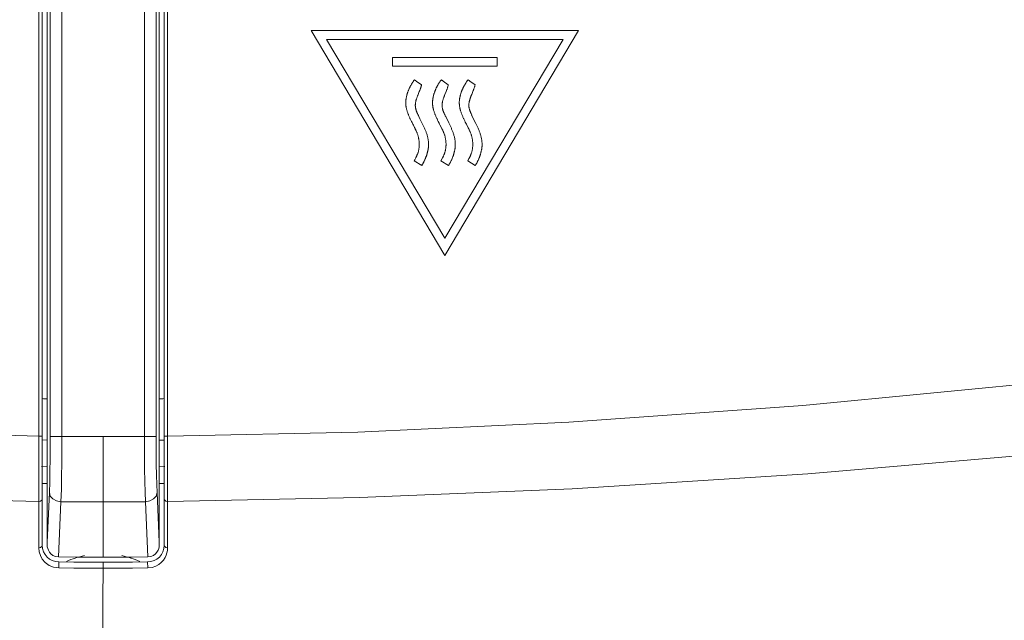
# Model space of a CAD drawing. Header units: millimetres. Extents: x 3925 to 5043, y -86 to 778.
# Tile 47 of 256: x 4304.44 to 4311.81, y 544.18 to 548.67. Entities that reach past the tile are written whole.
import ezdxf

# ---------------------------------------------------------------- set-up
doc = ezdxf.new("R2010")
doc.units = ezdxf.units.MM
doc.header["$LTSCALE"] = 46.255
for name, color, linetype in [('H30K-FRONT-CDXF_CONTINUOUS_LINE', 7, 'CONTINUOUS'), ('H30K-INDICATDXF_CONTINUOUS_LINE', 7, 'CONTINUOUS'), ('H30K-TOP-COVDXF_CONTINUOUS_LINE', 7, 'CONTINUOUS')]:
    doc.layers.add(name, color=color, linetype=linetype)

msp = doc.modelspace()

# ---------------------------------------------------------------- linework, layer by layer
at = {"layer": 'H30K-FRONT-CDXF_CONTINUOUS_LINE', "color": 7, "linetype": 'Continuous', "lineweight": 0}
for p, q in [((4304.6082, 545.5265), (4304.6464, 545.5256)), ((4305.4851, 545.5254), (4305.5232, 545.5262)), ((4304.603, 545.3275), (4304.6464, 545.3264)), ((4305.4851, 545.3262), (4305.5282, 545.3272)), ((4304.6118, 545.2019), (4304.6464, 545.201)), ((4305.4851, 545.2011), (4305.5197, 545.202))]:
    msp.add_line(p, q, dxfattribs=at)
for start, end in [(101.92099, 113.91219), (66.06606, 78.08217)]:
    msp.add_arc((4305.0646, 544), 0.676, start, end, dxfattribs=at)
at = {"layer": 'H30K-INDICATDXF_CONTINUOUS_LINE', "color": 7, "linetype": 'Continuous', "lineweight": 0}
for p, q in [((4304.7571, 545.5526), (4304.7571, 552.1905)), ((4305.3744, 552.1905), (4305.3744, 545.5526)), ((4304.6464, 552.1263), (4304.6464, 544.7608)), ((4304.6696, 552.103), (4304.6696, 545.5526)), ((4305.4619, 545.5526), (4305.4619, 552.103)), ((4305.4851, 552.1263), (4305.4851, 544.7608)), ((4304.7571, 545.5526), (4304.6696, 545.5526)), ((4305.0646, 545.5516), (4305.0646, 545.0632)), ((4305.3744, 545.5526), (4305.4619, 545.5526)), ((4304.6626, 545.133), (4304.6464, 544.7608)), ((4305.4851, 544.7608), (4305.4689, 545.133)), ((4304.7496, 545.0647), (4304.7316, 544.6511)), ((4305.0646, 544.6502), (4305.0646, 545.0632)), ((4305.3999, 544.6511), (4305.3819, 545.0647)), ((4304.6466, 544.7385), (4304.6464, 544.7608)), ((4305.4851, 544.7608), (4305.4849, 544.7386)), ((4304.7316, 544.6511), (4304.7333, 544.651)), ((4304.8768, 544.6504), (4304.7333, 544.651)), ((4305.0646, 544.6502), (4304.8768, 544.6504)), ((4305.283, 544.6505), (4305.0646, 544.6502)), ((4305.3982, 544.6511), (4305.283, 544.6505)), ((4305.3982, 544.6511), (4305.3999, 544.6511))]:
    msp.add_line(p, q, dxfattribs=at)
for points in [[(4304.6696, 545.5526), (4304.6694, 545.4655), (4304.6686, 545.38), (4304.6673, 545.2957), (4304.6654, 545.2133), (4304.6626, 545.133)], [(4304.7571, 545.5526), (4304.7567, 545.4513), (4304.7559, 545.3519), (4304.7545, 545.2539), (4304.7525, 545.1581), (4304.7496, 545.0647)], [(4304.7571, 545.5526), (4304.858, 545.5521), (4304.9605, 545.5517), (4305.0646, 545.5516)], [(4305.0646, 545.5516), (4305.1665, 545.5517), (4305.2698, 545.5521), (4305.3744, 545.5526)], [(4305.3819, 545.0647), (4305.3796, 545.1349), (4305.3776, 545.2168), (4305.3761, 545.3115), (4305.3749, 545.4212), (4305.3744, 545.5526)], [(4305.4689, 545.133), (4305.4667, 545.1934), (4305.4648, 545.2638), (4305.4633, 545.3452), (4305.4623, 545.4396), (4305.4619, 545.5526)], [(4304.7496, 545.0647), (4304.7167, 545.0704), (4304.6887, 545.0853), (4304.6697, 545.1073), (4304.6626, 545.133)], [(4305.3819, 545.0647), (4305.4148, 545.0704), (4305.4428, 545.0853), (4305.4617, 545.1073), (4305.4689, 545.133)], [(4304.7496, 545.0647), (4304.853, 545.064), (4304.958, 545.0635), (4305.0646, 545.0632)], [(4305.0646, 545.0632), (4305.169, 545.0635), (4305.2748, 545.064), (4305.3819, 545.0647)], [(4304.6466, 544.7385), (4304.6473, 544.7275), (4304.65, 544.7144), (4304.655, 544.701), (4304.6629, 544.6876), (4304.6743, 544.6745), (4304.6897, 544.663), (4304.7093, 544.6546), (4304.7316, 544.6511)], [(4305.4849, 544.7386), (4305.4841, 544.7275), (4305.4814, 544.7143), (4305.4764, 544.701), (4305.4685, 544.6876), (4305.4571, 544.6745), (4305.4417, 544.663), (4305.4222, 544.6546), (4305.3999, 544.6511)]]:
    msp.add_lwpolyline(points, dxfattribs=at)
for centre, start, end in [((4304.6587, 547.085), 267.69796, 269.4326), ((4305.4703, 547.0849), 270.67764, 272.41241)]:
    msp.add_arc(centre, 1.25, start, end, dxfattribs=at)
at = {"layer": 'H30K-TOP-COVDXF_CONTINUOUS_LINE', "color": 7, "linetype": 'Continuous', "lineweight": 0}
for p, q in [((4304.5838, 545.4643), (4304.5839, 552.125)), ((4304.6089, 544.7385), (4304.6089, 552.125)), ((4305.5226, 552.125), (4305.5226, 544.7386)), ((4305.5476, 552.125), (4305.5476, 545.5539)), ((4306.6239, 548.5907), (4307.6232, 546.9079)), ((4308.6239, 548.5907), (4306.6239, 548.5907)), ((4307.6232, 546.9079), (4308.6239, 548.5907)), ((4306.7376, 548.5234), (4307.6232, 547.038)), ((4308.5101, 548.5234), (4306.7376, 548.5234)), ((4307.6232, 547.038), (4308.5101, 548.5234)), ((4307.2326, 548.3886), (4307.2326, 548.3228)), ((4308.015, 548.3886), (4307.2326, 548.3886)), ((4308.015, 548.3228), (4308.015, 548.3886)), ((4307.2326, 548.3228), (4308.015, 548.3228)), ((4307.3744, 548.1885), (4307.3721, 548.1848)), ((4307.3802, 548.1978), (4307.3744, 548.1885)), ((4307.3826, 548.2015), (4307.3802, 548.1978)), ((4307.3905, 548.2137), (4307.3893, 548.212)), ((4307.3928, 548.217), (4307.3905, 548.2137)), ((4307.394, 548.2187), (4307.3928, 548.217)), ((4307.4058, 548.2155), (4307.4051, 548.216)), ((4307.4076, 548.214), (4307.4058, 548.2155)), ((4307.4083, 548.2135), (4307.4076, 548.214)), ((4307.4496, 548.1837), (4307.4105, 548.2119)), ((4307.5749, 548.1885), (4307.5726, 548.1848)), ((4307.5818, 548.1996), (4307.5749, 548.1885)), ((4307.5841, 548.2033), (4307.5818, 548.1996)), ((4307.5853, 548.2052), (4307.5841, 548.2033)), ((4307.5907, 548.2132), (4307.5894, 548.2115)), ((4307.5932, 548.2167), (4307.5907, 548.2132)), ((4307.5944, 548.2185), (4307.5932, 548.2167)), ((4307.6059, 548.2157), (4307.6052, 548.2163)), ((4307.608, 548.214), (4307.6059, 548.2157)), ((4307.6087, 548.2135), (4307.608, 548.214)), ((4307.6501, 548.1837), (4307.6109, 548.2119)), ((4307.7753, 548.1885), (4307.773, 548.1848)), ((4307.7811, 548.1978), (4307.7753, 548.1885)), ((4307.7834, 548.2015), (4307.7811, 548.1978)), ((4307.7911, 548.2132), (4307.7899, 548.2115)), ((4307.7936, 548.2167), (4307.7911, 548.2132)), ((4307.7949, 548.2185), (4307.7936, 548.2167)), ((4307.8063, 548.2157), (4307.8056, 548.2163)), ((4307.8085, 548.214), (4307.8063, 548.2157)), ((4307.8092, 548.2135), (4307.8085, 548.214)), ((4307.8506, 548.1837), (4307.8114, 548.2119)), ((4307.4241, 548.1127), (4307.4328, 548.134)), ((4307.4328, 548.134), (4307.4356, 548.1411)), ((4307.6246, 548.1127), (4307.6333, 548.134)), ((4307.6333, 548.134), (4307.6361, 548.1411)), ((4307.8251, 548.1127), (4307.8338, 548.134)), ((4307.8338, 548.134), (4307.8366, 548.1411)), ((4307.4212, 548.1056), (4307.4241, 548.1127)), ((4307.6218, 548.1056), (4307.6246, 548.1127)), ((4307.7391, 548.1015), (4307.7378, 548.0957)), ((4307.8222, 548.1056), (4307.8251, 548.1127)), ((4307.3738, 547.9106), (4307.3783, 547.9016)), ((4307.3783, 547.9016), (4307.3846, 547.889)), ((4307.4376, 547.9309), (4307.4289, 547.9485)), ((4307.4503, 547.9056), (4307.4376, 547.9309)), ((4307.5744, 547.9106), (4307.5811, 547.897)), ((4307.5811, 547.897), (4307.5852, 547.8888)), ((4307.6534, 547.9005), (4307.6305, 547.9462)), ((4307.7771, 547.9061), (4307.7857, 547.8888)), ((4307.3846, 547.889), (4307.3882, 547.8819)), ((4307.3882, 547.8819), (4307.3973, 547.8643)), ((4307.3943, 547.6154), (4307.4511, 547.5809)), ((4307.4066, 547.6385), (4307.4039, 547.6333)), ((4307.6043, 547.6333), (4307.5947, 547.6154)), ((4307.5947, 547.6154), (4307.6516, 547.5809)), ((4307.607, 547.6385), (4307.6043, 547.6333)), ((4307.8048, 547.6333), (4307.7952, 547.6154)), ((4307.7952, 547.6154), (4307.8521, 547.5809)), ((4307.8075, 547.6385), (4307.8048, 547.6333)), ((4304.5839, 545.5539), (4304.6089, 545.5539)), ((4305.5476, 545.5539), (4305.5226, 545.5539)), ((4305.5476, 545.5539), (4305.5478, 544.9383)), ((4304.5837, 545.1601), (4304.5838, 545.4643)), ((4304.5837, 544.719), (4304.5837, 545.1601)), ((4305.5478, 544.9383), (4305.5478, 544.8226)), ((4305.5478, 544.8226), (4305.5478, 544.7191)), ((4304.5869, 544.6883), (4304.5837, 544.719)), ((4304.7328, 544.569), (4304.7331, 544.6135)), ((4304.8469, 544.613), (4304.7331, 544.6135)), ((4304.9574, 544.6127), (4304.8469, 544.613)), ((4305.1746, 544.6127), (4304.9574, 544.6127)), ((4305.0646, 544.474), (4305.0645, 544.6127)), ((4305.2859, 544.613), (4305.1746, 544.6127)), ((4305.3984, 544.6136), (4305.2859, 544.613)), ((4305.3987, 544.5691), (4305.3984, 544.6136)), ((4304.8467, 544.5685), (4304.7328, 544.569)), ((4304.9574, 544.5682), (4304.8467, 544.5685)), ((4305.1747, 544.5682), (4304.9574, 544.5682)), ((4305.2861, 544.5685), (4305.1747, 544.5682)), ((4305.3987, 544.5691), (4305.2861, 544.5685)), ((4305.4332, 544.5733), (4305.3987, 544.5691)), ((4305.0637, 544.4269), (4305.0646, 544.474))]:
    msp.add_line(p, q, dxfattribs=at)
for points in [[(4266.8477, 548.4844), (4268.6107, 548.4584), (4269.6519, 548.4426), (4270.8193, 548.424), (4272.107, 548.4015), (4273.5174, 548.3728), (4275.0742, 548.3332), (4276.8069, 548.2744), (4278.7304, 548.1844), (4280.8366, 548.0495), (4283.1071, 547.8572), (4285.532, 547.5997), (4288.1508, 547.2712), (4291.036, 546.8711), (4294.122, 546.4377), (4297.1494, 546.0537), (4299.9065, 545.7784), (4302.3708, 545.6168), (4304.5839, 545.5539)], [(4305.5476, 545.5539), (4306.9727, 545.585), (4308.5515, 545.659), (4310.3049, 545.7853), (4312.2675, 545.9744), (4314.4899, 546.2371), (4316.9831, 546.5726), (4319.6347, 546.9479), (4322.2577, 547.3082), (4324.743, 547.6166), (4327.0561, 547.8605), (4329.1737, 548.0406), (4331.0926, 548.1673), (4332.8283, 548.254), (4334.4088, 548.3134), (4335.8622, 548.355), (4337.2021, 548.3855), (4338.4262, 548.4089), (4339.5324, 548.4276), (4340.5326, 548.4435), (4341.4361, 548.4571)], [(4307.3848, 548.2052), (4307.3837, 548.2033), (4307.3826, 548.2015)], [(4307.3893, 548.212), (4307.3887, 548.2112), (4307.3881, 548.2103), (4307.3876, 548.2095), (4307.387, 548.2086), (4307.3864, 548.2078), (4307.3859, 548.2069), (4307.3854, 548.2061), (4307.3848, 548.2052)], [(4307.3957, 548.2212), (4307.3951, 548.2203), (4307.3946, 548.2195), (4307.394, 548.2187)], [(4307.4051, 548.216), (4307.4047, 548.2163), (4307.4043, 548.2166), (4307.404, 548.2168), (4307.4036, 548.2171), (4307.4032, 548.2174), (4307.4029, 548.2176), (4307.4025, 548.2179), (4307.4021, 548.2182), (4307.4017, 548.2184), (4307.4014, 548.2186), (4307.401, 548.2189), (4307.4006, 548.2191), (4307.4002, 548.2193), (4307.3998, 548.2195), (4307.3994, 548.2197), (4307.399, 548.2199), (4307.3986, 548.2201), (4307.3982, 548.2203), (4307.3978, 548.2205), (4307.3974, 548.2206), (4307.397, 548.2208), (4307.3966, 548.2209), (4307.3961, 548.2211), (4307.3957, 548.2212)], [(4307.4105, 548.2119), (4307.4101, 548.2121), (4307.4097, 548.2124), (4307.4094, 548.2127), (4307.409, 548.2129), (4307.4086, 548.2132), (4307.4083, 548.2135)], [(4307.5894, 548.2115), (4307.5888, 548.2106), (4307.5882, 548.2097), (4307.5876, 548.2088), (4307.587, 548.2079), (4307.5864, 548.207), (4307.5858, 548.2061), (4307.5853, 548.2052)], [(4307.5963, 548.2212), (4307.5957, 548.2203), (4307.595, 548.2194), (4307.5944, 548.2185)], [(4307.6052, 548.2163), (4307.6048, 548.2166), (4307.6045, 548.2168), (4307.6041, 548.2171), (4307.6037, 548.2174), (4307.6034, 548.2176), (4307.603, 548.2179), (4307.6026, 548.2181), (4307.6022, 548.2184), (4307.6019, 548.2186), (4307.6015, 548.2189), (4307.6011, 548.2191), (4307.6007, 548.2193), (4307.6003, 548.2195), (4307.6, 548.2197), (4307.5996, 548.2199), (4307.5992, 548.2201), (4307.5988, 548.2203), (4307.5984, 548.2205), (4307.5979, 548.2206), (4307.5975, 548.2208), (4307.5971, 548.2209), (4307.5967, 548.2211), (4307.5963, 548.2212)], [(4307.6109, 548.2119), (4307.6105, 548.2121), (4307.6102, 548.2124), (4307.6098, 548.2127), (4307.6095, 548.2129), (4307.6091, 548.2132), (4307.6087, 548.2135)], [(4307.7857, 548.2052), (4307.7846, 548.2033), (4307.7834, 548.2015)], [(4307.7899, 548.2115), (4307.7893, 548.2106), (4307.7886, 548.2097), (4307.788, 548.2088), (4307.7874, 548.2079), (4307.7869, 548.207), (4307.7863, 548.2061), (4307.7857, 548.2052)], [(4307.7967, 548.2212), (4307.7961, 548.2203), (4307.7955, 548.2194), (4307.7949, 548.2185)], [(4307.8056, 548.2163), (4307.8053, 548.2166), (4307.8049, 548.2168), (4307.8045, 548.2171), (4307.8042, 548.2174), (4307.8038, 548.2176), (4307.8034, 548.2179), (4307.8031, 548.2181), (4307.8027, 548.2184), (4307.8023, 548.2186), (4307.8019, 548.2189), (4307.8015, 548.2191), (4307.8012, 548.2193), (4307.8008, 548.2195), (4307.8004, 548.2197), (4307.8, 548.2199), (4307.7996, 548.2201), (4307.7992, 548.2203), (4307.7988, 548.2205), (4307.7984, 548.2206), (4307.798, 548.2208), (4307.7975, 548.2209), (4307.7971, 548.2211), (4307.7967, 548.2212)], [(4307.8114, 548.2119), (4307.811, 548.2121), (4307.8106, 548.2124), (4307.8103, 548.2127), (4307.8099, 548.2129), (4307.8095, 548.2132), (4307.8092, 548.2135)], [(4307.3625, 548.1676), (4307.361, 548.1645), (4307.3595, 548.1614), (4307.3581, 548.1582), (4307.3567, 548.1551), (4307.3552, 548.1519), (4307.3539, 548.1488), (4307.3525, 548.1456), (4307.3512, 548.1424), (4307.3499, 548.1392), (4307.3486, 548.1359), (4307.3474, 548.1327), (4307.3462, 548.1295), (4307.3451, 548.1262), (4307.344, 548.1229), (4307.3429, 548.1196), (4307.3418, 548.1163), (4307.3409, 548.113)], [(4307.3721, 548.1848), (4307.371, 548.1829), (4307.3699, 548.181), (4307.3688, 548.1791), (4307.3677, 548.1773), (4307.3666, 548.1754), (4307.3655, 548.1734), (4307.3645, 548.1715), (4307.3635, 548.1696), (4307.3625, 548.1676)], [(4307.4356, 548.1411), (4307.437, 548.1446), (4307.4383, 548.1482), (4307.4397, 548.1517), (4307.441, 548.1553), (4307.4422, 548.1588), (4307.4434, 548.1624), (4307.4446, 548.1659), (4307.4457, 548.1695), (4307.4468, 548.173), (4307.4478, 548.1766), (4307.4487, 548.1801), (4307.4496, 548.1837)], [(4307.563, 548.1676), (4307.5615, 548.1645), (4307.56, 548.1614), (4307.5585, 548.1583), (4307.5571, 548.1551), (4307.5557, 548.1519), (4307.5543, 548.1488), (4307.553, 548.1456), (4307.5517, 548.1424), (4307.5504, 548.1392), (4307.5492, 548.1359), (4307.548, 548.1327), (4307.5468, 548.1294), (4307.5456, 548.1262), (4307.5445, 548.1229), (4307.5435, 548.1196), (4307.5424, 548.1163), (4307.5414, 548.113)], [(4307.5726, 548.1848), (4307.5714, 548.1829), (4307.5703, 548.181), (4307.5692, 548.1791), (4307.5681, 548.1773), (4307.567, 548.1754), (4307.566, 548.1734), (4307.565, 548.1715), (4307.564, 548.1696), (4307.563, 548.1676)], [(4307.6361, 548.1411), (4307.6375, 548.1446), (4307.6389, 548.1482), (4307.6402, 548.1517), (4307.6415, 548.1553), (4307.6428, 548.1588), (4307.644, 548.1624), (4307.6451, 548.1659), (4307.6463, 548.1695), (4307.6473, 548.173), (4307.6483, 548.1766), (4307.6492, 548.1801), (4307.6501, 548.1837)], [(4307.7634, 548.1676), (4307.7619, 548.1645), (4307.7604, 548.1614), (4307.759, 548.1582), (4307.7576, 548.1551), (4307.7562, 548.1519), (4307.7548, 548.1488), (4307.7534, 548.1456), (4307.7521, 548.1424), (4307.7508, 548.1392), (4307.7496, 548.1359), (4307.7484, 548.1327), (4307.7472, 548.1294), (4307.7461, 548.1262), (4307.7449, 548.1229), (4307.7439, 548.1196), (4307.7428, 548.1163), (4307.7419, 548.113)], [(4307.773, 548.1848), (4307.7719, 548.1829), (4307.7707, 548.181), (4307.7696, 548.1791), (4307.7685, 548.1773), (4307.7675, 548.1754), (4307.7664, 548.1734), (4307.7654, 548.1715), (4307.7644, 548.1696), (4307.7634, 548.1676)], [(4307.8366, 548.1411), (4307.838, 548.1446), (4307.8393, 548.1482), (4307.8407, 548.1517), (4307.842, 548.1553), (4307.8432, 548.1588), (4307.8444, 548.1624), (4307.8456, 548.1659), (4307.8467, 548.1695), (4307.8478, 548.173), (4307.8488, 548.1766), (4307.8497, 548.1801), (4307.8506, 548.1837)], [(4307.3359, 548.091), (4307.3352, 548.0877), (4307.3345, 548.0843), (4307.3339, 548.0809), (4307.3333, 548.0774), (4307.3329, 548.074), (4307.3324, 548.0705), (4307.3321, 548.0671), (4307.3318, 548.0636), (4307.3316, 548.0601), (4307.3315, 548.0566), (4307.3314, 548.0531), (4307.3314, 548.0496), (4307.3315, 548.0461), (4307.3316, 548.0426), (4307.3318, 548.0391), (4307.332, 548.0356), (4307.3323, 548.0321), (4307.3327, 548.0286), (4307.3331, 548.0251), (4307.3336, 548.0217), (4307.3341, 548.0182), (4307.3347, 548.0147), (4307.3354, 548.0113), (4307.3361, 548.0079), (4307.3369, 548.0045), (4307.3377, 548.0011), (4307.3386, 547.9978), (4307.3395, 547.9944)], [(4307.337, 548.0959), (4307.3367, 548.0947), (4307.3365, 548.0935), (4307.3362, 548.0923), (4307.3359, 548.091)], [(4307.3409, 548.113), (4307.3405, 548.1118), (4307.3402, 548.1106), (4307.3399, 548.1094), (4307.3396, 548.1082), (4307.3393, 548.107), (4307.339, 548.1057), (4307.3388, 548.1045), (4307.3385, 548.1033), (4307.337, 548.0959)], [(4307.4066, 548.0031), (4307.4056, 548.0067), (4307.4049, 548.0102), (4307.4042, 548.0137), (4307.4037, 548.0172), (4307.4033, 548.0207), (4307.4031, 548.0242), (4307.4029, 548.0277), (4307.4029, 548.0312), (4307.403, 548.0348), (4307.4032, 548.0383), (4307.4035, 548.0418), (4307.4039, 548.0454), (4307.4043, 548.0489), (4307.4049, 548.0524), (4307.4056, 548.056), (4307.4063, 548.0595), (4307.4071, 548.063), (4307.408, 548.0666), (4307.4089, 548.0701), (4307.41, 548.0736), (4307.411, 548.0772), (4307.4122, 548.0807), (4307.4133, 548.0843), (4307.4146, 548.0878), (4307.4158, 548.0914), (4307.4171, 548.0949), (4307.4185, 548.0985), (4307.4198, 548.102), (4307.4212, 548.1056)], [(4307.5356, 548.0877), (4307.5349, 548.0843), (4307.5343, 548.0809), (4307.5338, 548.0774), (4307.5333, 548.074), (4307.5329, 548.0705), (4307.5325, 548.0671), (4307.5323, 548.0636), (4307.5321, 548.0601), (4307.5319, 548.0566), (4307.5319, 548.0531), (4307.5319, 548.0496), (4307.5319, 548.0461), (4307.532, 548.0426), (4307.5322, 548.0391), (4307.5325, 548.0356), (4307.5328, 548.0321), (4307.5331, 548.0286), (4307.5336, 548.0251), (4307.534, 548.0216), (4307.5346, 548.0182), (4307.5352, 548.0147), (4307.5359, 548.0113), (4307.5366, 548.0079), (4307.5373, 548.0045), (4307.5382, 548.0011), (4307.5391, 547.9978), (4307.54, 547.9944)], [(4307.5387, 548.1021), (4307.5372, 548.0947), (4307.5369, 548.0935), (4307.5366, 548.0923), (4307.5356, 548.0877)], [(4307.5414, 548.113), (4307.5411, 548.1118), (4307.5407, 548.1106), (4307.5404, 548.1094), (4307.5401, 548.1082), (4307.5398, 548.107), (4307.5395, 548.1058), (4307.5393, 548.1045), (4307.539, 548.1033), (4307.5387, 548.1021)], [(4307.607, 548.0031), (4307.6061, 548.0067), (4307.6053, 548.0102), (4307.6047, 548.0137), (4307.6042, 548.0172), (4307.6038, 548.0207), (4307.6036, 548.0242), (4307.6034, 548.0277), (4307.6034, 548.0313), (4307.6035, 548.0348), (4307.6037, 548.0383), (4307.604, 548.0418), (4307.6044, 548.0454), (4307.6048, 548.0489), (4307.6054, 548.0524), (4307.6061, 548.056), (4307.6068, 548.0595), (4307.6076, 548.063), (4307.6085, 548.0666), (4307.6095, 548.0701), (4307.6105, 548.0737), (4307.6116, 548.0772), (4307.6127, 548.0807), (4307.6139, 548.0843), (4307.6151, 548.0878), (4307.6164, 548.0914), (4307.6177, 548.0949), (4307.619, 548.0985), (4307.6204, 548.102), (4307.6218, 548.1056)], [(4307.7361, 548.0877), (4307.7354, 548.0843), (4307.7348, 548.0809), (4307.7342, 548.0774), (4307.7338, 548.074), (4307.7334, 548.0705), (4307.733, 548.0671), (4307.7328, 548.0636), (4307.7325, 548.0601), (4307.7324, 548.0566), (4307.7323, 548.0531), (4307.7323, 548.0496), (4307.7324, 548.0461), (4307.7325, 548.0426), (4307.7327, 548.0391), (4307.7329, 548.0356), (4307.7332, 548.0321), (4307.7336, 548.0286), (4307.734, 548.0251), (4307.7345, 548.0216), (4307.7351, 548.0182), (4307.7357, 548.0147), (4307.7363, 548.0113), (4307.7371, 548.0079), (4307.7378, 548.0045), (4307.7387, 548.0011), (4307.7395, 547.9978), (4307.7405, 547.9944)], [(4307.7378, 548.0957), (4307.7374, 548.0934), (4307.7371, 548.0922), (4307.7361, 548.0877)], [(4307.7419, 548.113), (4307.7415, 548.1119), (4307.7412, 548.1107), (4307.7409, 548.1096), (4307.7406, 548.1084), (4307.7403, 548.1073), (4307.7401, 548.1061), (4307.7398, 548.105), (4307.7395, 548.1038), (4307.7391, 548.1015)], [(4307.8075, 548.0031), (4307.8066, 548.0067), (4307.8058, 548.0102), (4307.8052, 548.0137), (4307.8046, 548.0172), (4307.8043, 548.0207), (4307.804, 548.0242), (4307.8039, 548.0277), (4307.8038, 548.0313), (4307.8039, 548.0348), (4307.8041, 548.0383), (4307.8044, 548.0418), (4307.8048, 548.0454), (4307.8053, 548.0489), (4307.8059, 548.0524), (4307.8065, 548.056), (4307.8073, 548.0595), (4307.8081, 548.063), (4307.809, 548.0666), (4307.8099, 548.0701), (4307.8109, 548.0737), (4307.812, 548.0772), (4307.8131, 548.0807), (4307.8143, 548.0843), (4307.8155, 548.0878), (4307.8168, 548.0914), (4307.8181, 548.0949), (4307.8195, 548.0985), (4307.8208, 548.102), (4307.8222, 548.1056)], [(4307.3395, 547.9944), (4307.3409, 547.9896), (4307.3424, 547.9848), (4307.344, 547.9801), (4307.3457, 547.9753), (4307.3474, 547.9706), (4307.3492, 547.9659), (4307.351, 547.9612), (4307.3529, 547.9565), (4307.3548, 547.9518), (4307.3568, 547.9472), (4307.3588, 547.9426), (4307.3609, 547.938), (4307.363, 547.9334), (4307.3651, 547.9288), (4307.3673, 547.9242), (4307.3694, 547.9197), (4307.3738, 547.9106)], [(4307.4289, 547.9485), (4307.426, 547.9545), (4307.4246, 547.9574), (4307.4232, 547.9604), (4307.4218, 547.9634), (4307.4204, 547.9664), (4307.4191, 547.9694), (4307.4177, 547.9724), (4307.4164, 547.9754), (4307.4152, 547.9784), (4307.414, 547.9815), (4307.4128, 547.9845), (4307.4116, 547.9876), (4307.4105, 547.9907), (4307.4095, 547.9938), (4307.4084, 547.9969), (4307.4075, 548), (4307.4066, 548.0031)], [(4307.54, 547.9944), (4307.5414, 547.9896), (4307.543, 547.9848), (4307.5445, 547.9801), (4307.5462, 547.9753), (4307.5479, 547.9706), (4307.5497, 547.9659), (4307.5515, 547.9612), (4307.5534, 547.9565), (4307.5553, 547.9518), (4307.5573, 547.9472), (4307.5593, 547.9426), (4307.5614, 547.938), (4307.5635, 547.9334), (4307.5656, 547.9288), (4307.5678, 547.9242), (4307.57, 547.9197), (4307.5744, 547.9106)], [(4307.6305, 547.9462), (4307.6275, 547.9524), (4307.626, 547.9555), (4307.6245, 547.9586), (4307.623, 547.9617), (4307.6216, 547.9648), (4307.6202, 547.9679), (4307.6188, 547.971), (4307.6174, 547.9742), (4307.6161, 547.9773), (4307.6148, 547.9805), (4307.6136, 547.9837), (4307.6123, 547.9869), (4307.6112, 547.9901), (4307.6101, 547.9933), (4307.609, 547.9966), (4307.608, 547.9999), (4307.607, 548.0031)], [(4307.7405, 547.9944), (4307.7419, 547.9896), (4307.7434, 547.9848), (4307.745, 547.9801), (4307.7467, 547.9753), (4307.7484, 547.9706), (4307.7502, 547.9659), (4307.752, 547.9612), (4307.7539, 547.9565), (4307.7558, 547.9518), (4307.7578, 547.9472), (4307.7598, 547.9426), (4307.7619, 547.938), (4307.764, 547.9334), (4307.7661, 547.9288), (4307.7682, 547.9242), (4307.7704, 547.9197), (4307.7726, 547.9151), (4307.7771, 547.9061)], [(4307.8298, 547.9485), (4307.8269, 547.9544), (4307.8255, 547.9574), (4307.8241, 547.9604), (4307.8227, 547.9634), (4307.8213, 547.9664), (4307.82, 547.9693), (4307.8186, 547.9724), (4307.8174, 547.9754), (4307.8161, 547.9784), (4307.8149, 547.9814), (4307.8137, 547.9845), (4307.8125, 547.9876), (4307.8114, 547.9907), (4307.8104, 547.9938), (4307.8094, 547.9969), (4307.8084, 548), (4307.8075, 548.0031)], [(4307.502, 547.7395), (4307.5019, 547.7451), (4307.5017, 547.7507), (4307.5013, 547.7562), (4307.5008, 547.7618), (4307.5001, 547.7673), (4307.4993, 547.7728), (4307.4984, 547.7784), (4307.4974, 547.7838), (4307.4962, 547.7893), (4307.4949, 547.7948), (4307.4935, 547.8002), (4307.492, 547.8056), (4307.4904, 547.811), (4307.4887, 547.8164), (4307.4869, 547.8218), (4307.4851, 547.8272), (4307.4831, 547.8325), (4307.4811, 547.8378), (4307.479, 547.8432), (4307.4769, 547.8485), (4307.4746, 547.8537), (4307.4724, 547.859), (4307.4701, 547.8642), (4307.4677, 547.8695), (4307.4653, 547.8747), (4307.4628, 547.8799), (4307.4604, 547.885), (4307.4579, 547.8902), (4307.4554, 547.8953), (4307.4503, 547.9056)], [(4307.7024, 547.7395), (4307.7024, 547.7451), (4307.7021, 547.7507), (4307.7017, 547.7562), (4307.7012, 547.7618), (4307.7006, 547.7673), (4307.6998, 547.7728), (4307.6988, 547.7783), (4307.6978, 547.7838), (4307.6966, 547.7893), (4307.6953, 547.7948), (4307.6939, 547.8002), (4307.6924, 547.8056), (4307.6909, 547.811), (4307.6892, 547.8164), (4307.6874, 547.8218), (4307.6855, 547.8272), (4307.6836, 547.8325), (4307.6816, 547.8378), (4307.6795, 547.8431), (4307.6773, 547.8484), (4307.6751, 547.8537), (4307.6729, 547.859), (4307.6705, 547.8642), (4307.6682, 547.8694), (4307.6658, 547.8747), (4307.6633, 547.8798), (4307.6609, 547.885), (4307.6584, 547.8902), (4307.6534, 547.9005)], [(4307.9029, 547.7395), (4307.9028, 547.7451), (4307.9026, 547.7507), (4307.9022, 547.7562), (4307.9017, 547.7618), (4307.901, 547.7673), (4307.9002, 547.7728), (4307.8993, 547.7783), (4307.8982, 547.7838), (4307.8971, 547.7893), (4307.8958, 547.7948), (4307.8944, 547.8002), (4307.8929, 547.8056), (4307.8913, 547.811), (4307.8896, 547.8164), (4307.8878, 547.8218), (4307.886, 547.8272), (4307.884, 547.8325), (4307.882, 547.8378), (4307.8799, 547.8431), (4307.8778, 547.8484), (4307.8756, 547.8537), (4307.8733, 547.859), (4307.871, 547.8642), (4307.8686, 547.8694), (4307.8662, 547.8747), (4307.8638, 547.8798), (4307.8613, 547.885), (4307.8588, 547.8902), (4307.8563, 547.8953), (4307.8298, 547.9485)], [(4266.0269, 547.8862), (4266.8387, 547.8767), (4267.6742, 547.8671), (4268.602, 547.8563), (4269.6431, 547.8433), (4270.81, 547.8271), (4272.0967, 547.8062), (4273.5051, 547.778), (4275.0582, 547.7375), (4276.785, 547.6767), (4278.6996, 547.5839), (4280.7945, 547.4463), (4283.0522, 547.2527), (4285.465, 546.9964), (4288.0749, 546.6726), (4290.9573, 546.2836), (4294.0498, 545.8706), (4297.0924, 545.515), (4299.8687, 545.2673), (4302.3522, 545.1239), (4304.5837, 545.0661)], [(4305.5478, 545.0661), (4306.9849, 545.0953), (4308.5762, 545.1613), (4310.3429, 545.2734), (4312.3192, 545.443), (4314.5545, 545.6834), (4317.0572, 545.9978), (4319.7122, 546.3575), (4322.3315, 546.7088), (4324.8079, 547.013), (4327.1097, 547.2559), (4329.2156, 547.4372), (4331.1243, 547.5663), (4332.8518, 547.6556), (4334.4263, 547.717), (4335.8757, 547.7599), (4337.2131, 547.7906), (4338.4358, 547.8131), (4339.5414, 547.8303), (4340.5414, 547.844), (4341.4447, 547.8553), (4342.2894, 547.8652), (4343.1544, 547.8751), (4344.1022, 547.8862)], [(4307.3973, 547.8643), (4307.4009, 547.8572), (4307.4027, 547.8536), (4307.4044, 547.8501), (4307.4062, 547.8465), (4307.4079, 547.8429), (4307.4095, 547.8393), (4307.4112, 547.8357), (4307.4128, 547.8321), (4307.4143, 547.8284)], [(4307.4143, 547.8284), (4307.4161, 547.8242), (4307.4177, 547.8198), (4307.4193, 547.8155), (4307.4208, 547.811), (4307.4222, 547.8066), (4307.4235, 547.8021), (4307.4247, 547.7975), (4307.4259, 547.7929), (4307.4269, 547.7883), (4307.4279, 547.7836), (4307.4287, 547.779), (4307.4295, 547.7743), (4307.4302, 547.7696), (4307.4308, 547.7648), (4307.4313, 547.7601), (4307.4317, 547.7553), (4307.432, 547.7506), (4307.4322, 547.7458), (4307.4323, 547.741), (4307.4323, 547.7363), (4307.4322, 547.7315), (4307.432, 547.7268), (4307.4317, 547.722), (4307.4313, 547.7173), (4307.4308, 547.7126), (4307.4302, 547.708), (4307.4295, 547.7033), (4307.4287, 547.6987), (4307.4278, 547.6941), (4307.4267, 547.6895), (4307.4256, 547.685), (4307.4243, 547.6806), (4307.423, 547.6761), (4307.4215, 547.6718), (4307.4199, 547.6674)], [(4307.5852, 547.8888), (4307.5871, 547.885), (4307.5987, 547.8626)], [(4307.5987, 547.8626), (4307.6025, 547.8551), (4307.6043, 547.8513), (4307.6062, 547.8476), (4307.608, 547.8438), (4307.6098, 547.84), (4307.6115, 547.8361), (4307.6132, 547.8323), (4307.6149, 547.8284)], [(4307.6149, 547.8284), (4307.6166, 547.8242), (4307.6183, 547.8198), (4307.6199, 547.8155), (4307.6213, 547.811), (4307.6227, 547.8066), (4307.6241, 547.8021), (4307.6253, 547.7975), (4307.6264, 547.7929), (4307.6275, 547.7883), (4307.6284, 547.7837), (4307.6293, 547.779), (4307.63, 547.7743), (4307.6307, 547.7696), (4307.6313, 547.7648), (4307.6318, 547.7601), (4307.6322, 547.7553), (4307.6325, 547.7506), (4307.6327, 547.7458), (4307.6328, 547.741), (4307.6328, 547.7363), (4307.6327, 547.7315), (4307.6325, 547.7268), (4307.6322, 547.7221), (4307.6318, 547.7173), (4307.6313, 547.7126), (4307.6307, 547.708), (4307.63, 547.7033), (4307.6291, 547.6987), (4307.6282, 547.6941), (4307.6272, 547.6895), (4307.626, 547.685), (4307.6248, 547.6806), (4307.6234, 547.6761), (4307.622, 547.6718), (4307.6204, 547.6674)], [(4307.7857, 547.8888), (4307.7876, 547.885), (4307.7991, 547.8626)], [(4307.7991, 547.8626), (4307.8029, 547.8551), (4307.8048, 547.8513), (4307.8066, 547.8476), (4307.8084, 547.8438), (4307.8102, 547.84), (4307.8119, 547.8361), (4307.8136, 547.8323), (4307.8153, 547.8284)], [(4307.8153, 547.8284), (4307.817, 547.8242), (4307.8187, 547.8198), (4307.8203, 547.8155), (4307.8218, 547.811), (4307.8232, 547.8066), (4307.8245, 547.8021), (4307.8257, 547.7975), (4307.8268, 547.7929), (4307.8279, 547.7883), (4307.8288, 547.7837), (4307.8297, 547.779), (4307.8305, 547.7743), (4307.8311, 547.7696), (4307.8317, 547.7648), (4307.8322, 547.7601), (4307.8326, 547.7553), (4307.8329, 547.7506), (4307.8331, 547.7458), (4307.8332, 547.741), (4307.8332, 547.7363), (4307.8331, 547.7315), (4307.8329, 547.7268), (4307.8326, 547.7221), (4307.8322, 547.7173), (4307.8317, 547.7126), (4307.8311, 547.708), (4307.8304, 547.7033), (4307.8296, 547.6987), (4307.8286, 547.6941), (4307.8276, 547.6895), (4307.8265, 547.685), (4307.8252, 547.6806), (4307.8239, 547.6761), (4307.8224, 547.6718), (4307.8208, 547.6674)], [(4307.4854, 547.6514), (4307.4863, 547.6539), (4307.4872, 547.6564), (4307.488, 547.6589), (4307.4888, 547.6615), (4307.4896, 547.664), (4307.4903, 547.6666), (4307.4911, 547.6691), (4307.4918, 547.6717), (4307.4925, 547.6742), (4307.4932, 547.6768), (4307.4938, 547.6794), (4307.4944, 547.682), (4307.4951, 547.6845), (4307.4957, 547.6871), (4307.4963, 547.6897), (4307.4974, 547.6949)], [(4307.4974, 547.6949), (4307.498, 547.6975), (4307.4985, 547.7), (4307.4989, 547.7026), (4307.4994, 547.7053), (4307.4998, 547.7079), (4307.5001, 547.7105), (4307.5005, 547.7131), (4307.5008, 547.7157), (4307.501, 547.7184), (4307.5013, 547.721), (4307.5015, 547.7236), (4307.5016, 547.7263), (4307.5018, 547.7289), (4307.5019, 547.7316), (4307.5019, 547.7342), (4307.502, 547.7368), (4307.502, 547.7395)], [(4307.6859, 547.6514), (4307.6867, 547.6539), (4307.6876, 547.6564), (4307.6884, 547.6589), (4307.6892, 547.6615), (4307.69, 547.664), (4307.6908, 547.6665), (4307.6915, 547.6691), (4307.6922, 547.6717), (4307.6929, 547.6742), (4307.6936, 547.6768), (4307.6942, 547.6794), (4307.6949, 547.6819), (4307.6955, 547.6845), (4307.6961, 547.6871), (4307.6967, 547.6897)], [(4307.6967, 547.6897), (4307.6978, 547.6947), (4307.6983, 547.6972), (4307.6988, 547.6996), (4307.6993, 547.7021), (4307.6997, 547.7046), (4307.7001, 547.707), (4307.7004, 547.7095), (4307.7008, 547.712), (4307.7011, 547.7145), (4307.7013, 547.717), (4307.7016, 547.7195), (4307.7018, 547.722), (4307.7019, 547.7245), (4307.7021, 547.727), (4307.7022, 547.7295), (4307.7023, 547.732), (4307.7024, 547.7345), (4307.7024, 547.737), (4307.7024, 547.7395)], [(4307.8863, 547.6514), (4307.8872, 547.6539), (4307.8881, 547.6564), (4307.8889, 547.6589), (4307.8897, 547.6615), (4307.8905, 547.664), (4307.8912, 547.6665), (4307.892, 547.6691), (4307.8927, 547.6717), (4307.8934, 547.6742), (4307.894, 547.6768), (4307.8947, 547.6794), (4307.8953, 547.682), (4307.8959, 547.6845), (4307.8966, 547.6871), (4307.8971, 547.6897), (4307.8983, 547.6949)], [(4307.8983, 547.6949), (4307.8988, 547.6975), (4307.8993, 547.7), (4307.8998, 547.7026), (4307.9002, 547.7053), (4307.9006, 547.7079), (4307.901, 547.7105), (4307.9013, 547.7131), (4307.9016, 547.7157), (4307.9019, 547.7184), (4307.9021, 547.721), (4307.9023, 547.7236), (4307.9025, 547.7263), (4307.9026, 547.7289), (4307.9027, 547.7316), (4307.9028, 547.7342), (4307.9029, 547.7368), (4307.9029, 547.7395)], [(4307.4039, 547.6333), (4307.3984, 547.6231), (4307.3943, 547.6154)], [(4307.4199, 547.6674), (4307.4189, 547.6647), (4307.4178, 547.662), (4307.4166, 547.6594), (4307.4155, 547.6567), (4307.4143, 547.6541), (4307.413, 547.6515), (4307.4118, 547.6488), (4307.4105, 547.6462), (4307.4092, 547.6436), (4307.4079, 547.6411), (4307.4066, 547.6385)], [(4307.4511, 547.5809), (4307.4531, 547.584), (4307.4551, 547.5872), (4307.4571, 547.5904), (4307.459, 547.5936), (4307.4609, 547.5968), (4307.4627, 547.6001), (4307.4645, 547.6034), (4307.4662, 547.6067), (4307.4679, 547.61), (4307.4695, 547.6134), (4307.4711, 547.6168), (4307.4727, 547.6202), (4307.4743, 547.6236), (4307.4758, 547.627), (4307.4772, 547.6305), (4307.4787, 547.6339), (4307.4801, 547.6374), (4307.4815, 547.6409), (4307.4828, 547.6444), (4307.4841, 547.6479), (4307.4854, 547.6514)], [(4307.6204, 547.6674), (4307.6193, 547.6647), (4307.6182, 547.662), (4307.6171, 547.6594), (4307.6159, 547.6567), (4307.6147, 547.6541), (4307.6135, 547.6515), (4307.6122, 547.6488), (4307.611, 547.6462), (4307.6097, 547.6436), (4307.6084, 547.641), (4307.607, 547.6385)], [(4307.6516, 547.5809), (4307.6537, 547.584), (4307.6557, 547.5872), (4307.6576, 547.5904), (4307.6595, 547.5936), (4307.6614, 547.5968), (4307.6632, 547.6001), (4307.665, 547.6034), (4307.6667, 547.6067), (4307.6684, 547.61), (4307.67, 547.6134), (4307.6716, 547.6168), (4307.6732, 547.6202), (4307.6747, 547.6236), (4307.6762, 547.627), (4307.6777, 547.6305), (4307.6791, 547.634), (4307.6805, 547.6374), (4307.6819, 547.6409), (4307.6832, 547.6444), (4307.6846, 547.6479), (4307.6859, 547.6514)], [(4307.8208, 547.6674), (4307.8197, 547.6647), (4307.8186, 547.662), (4307.8175, 547.6594), (4307.8163, 547.6567), (4307.8152, 547.6541), (4307.8139, 547.6515), (4307.8127, 547.6488), (4307.8114, 547.6462), (4307.8101, 547.6436), (4307.8088, 547.6411), (4307.8075, 547.6385)], [(4307.8521, 547.5809), (4307.854, 547.5839), (4307.8559, 547.5869), (4307.8578, 547.5899), (4307.8596, 547.593), (4307.8614, 547.5961), (4307.8632, 547.5992), (4307.8649, 547.6023), (4307.8665, 547.6055), (4307.8681, 547.6087), (4307.8697, 547.6119), (4307.8713, 547.6151), (4307.8728, 547.6183), (4307.8743, 547.6216), (4307.8757, 547.6249), (4307.8771, 547.6281), (4307.8785, 547.6314), (4307.8799, 547.6347), (4307.8812, 547.6381), (4307.8825, 547.6414), (4307.8838, 547.6447), (4307.8851, 547.6481), (4307.8863, 547.6514)], [(4304.5837, 545.0661), (4304.5963, 545.0687), (4304.6055, 545.0758), (4304.6089, 545.0856)], [(4305.5478, 545.0661), (4305.5352, 545.0687), (4305.526, 545.0758), (4305.5226, 545.0856)], [(4304.5837, 544.719), (4304.5963, 544.7216), (4304.6055, 544.7287), (4304.6089, 544.7385)], [(4305.5478, 544.7191), (4305.5352, 544.7216), (4305.526, 544.7288), (4305.5226, 544.7386)], [(4304.7328, 544.569), (4304.6941, 544.5744), (4304.6599, 544.5885), (4304.6309, 544.6098), (4304.6095, 544.635), (4304.5954, 544.6609), (4304.5869, 544.6883)], [(4305.5478, 544.7191), (4305.5465, 544.6995), (4305.5429, 544.6812), (4305.5371, 544.6635), (4305.5288, 544.646), (4305.5171, 544.6281), (4305.5009, 544.6101), (4305.4812, 544.5944), (4305.4589, 544.5821), (4305.4332, 544.5733)], [(4305.0637, 544.4269), (4305.0637, 543.7756), (4305.0648, 543.1528)]]:
    msp.add_lwpolyline(points, dxfattribs=at)
for centre, start, end in [((4304.7339, 544.7385), 179.99996, 269.62718), ((4305.3976, 544.7386), 270.37606, 359.99996)]:
    msp.add_arc(centre, 0.125, start, end, dxfattribs=at)

doc.saveas('drawing.dxf')
